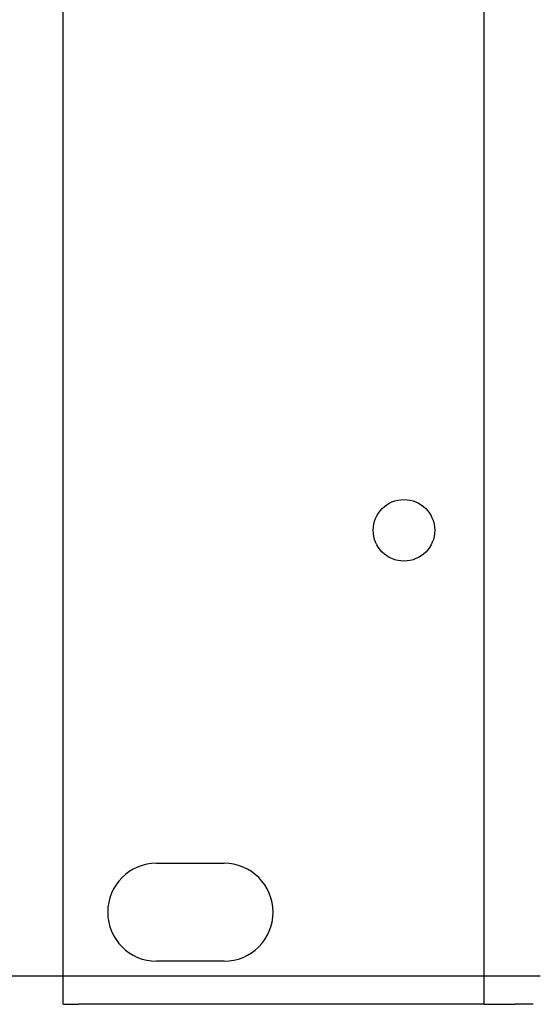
# Model space of a CAD drawing. Header units: millimetres. Extents: x 64 to 1798, y 64 to 1375.
# Tile 8 of 60: x 199 to 233, y 1153 to 1217. Entities that reach past the tile are written whole.
import ezdxf

# ---------------------------------------------------------------- set-up
doc = ezdxf.new("R2010")
doc.units = ezdxf.units.MM
doc.header["$LTSCALE"] = 6.666667
doc.layers.add('Dimension (ANSI)', color=7, linetype='Continuous', lineweight=25)
doc.layers.add('Visible (ANSI)', color=7, linetype='Continuous', lineweight=25)
doc.styles.add('Note Text (ANSI)', font='tahoma.ttf')
doc.dimstyles.new('Default - mm (ANSI)', dxfattribs={"dimscale": 6.666667, "dimtxt": 1.75, "dimasz": 1.5, "dimexe": 2, "dimexo": 1, "dimgap": 0.8, "dimtad": 0, "dimtih": 1, "dimtoh": 1, "dimrnd": 1e-08, "dimzin": 0, "dimdsep": 46, "dimtxsty": 'Note Text (ANSI)', "dimblk": 'Filled-2', "dimcen": 0.09, "dimdle": 10, "dimclrd": 256, "dimclre": 256, "dimclrt": 256, "dimadec": 1, "dimazin": 0, "dimtfac": 1.741714, "dimtofl": 0, "dimtmove": 0, "dimatfit": 3, "dimldrblk": 'Filled-1', "dimfxl": 1, "dimtolj": 1, "dimtzin": 0, "dimlwd": -1, "dimlwe": -1, "dimarcsym": 0})

# ---------------------------------------------------------------- blocks, each defined once
blk = doc.blocks.new('Filled-2')
at = {"color": 0}
for p, q in [((0, 0), (-1, 0.1667)), ((-1, 0.1667), (-1, -0.1667)), ((-1, 0), (0, 0)), ((-1, -0.1667), (0, 0))]:
    blk.add_line(p, q, dxfattribs=at)
at = {"color": 0, "flags": 128}
blk.add_lwpolyline([(-1, -0.1667), (0, 0), (-1, 0.1667), (-1, -0.1667)], dxfattribs=at)
at = {"color": 0}
blk.add_solid([(-1, -0.1667), (0, 0), (-1, 0.1667), (-1, -0.1667)], dxfattribs=at)
blk = doc.blocks.new('*D13')
at = {"layer": 'Defpoints', "color": 0, "transparency": 16777216}
for p in [(239.669, 1283.793), (122.208, 1154.825), (239.669, 1154.825)]:
    blk.add_point(p, dxfattribs=at)
at = {"layer": 'Dimension (ANSI)', "transparency": 16777216}
for p, q in [((233.002, 1283.793), (108.875, 1283.793)), ((122.208, 1273.793), (122.208, 1271.008)), ((122.208, 1164.825), (122.208, 1222.212)), ((233.002, 1154.825), (108.875, 1154.825))]:
    blk.add_line(p, q, dxfattribs=at)
at = {"layer": 'Dimension (ANSI)', "transparency": 16777216, "xscale": 10, "yscale": 10, "zscale": 10}
for p, rotation in [((122.208, 1283.793), 90), ((122.208, 1154.825), 270)]:
    blk.add_blockref('Filled-2', p, dxfattribs=dict(at, rotation=rotation))
at = {"layer": 'Dimension (ANSI)', "transparency": 16777216, "char_height": 11.66667, "attachment_point": 5, "style": 'Note Text (ANSI)'}
for s, insert in [('\\A1; 128.97 mm', (122.208, 1258.043)), ('\\A1;[5.077 in]', (122.208, 1233.645))]:
    blk.add_mtext(s, dxfattribs=dict(at, insert=insert))
blk = doc.blocks.new('Filled-1')
at = {"color": 0}
for p, q in [((0, 0), (-1, 0.3333)), ((-1, 0.3333), (-1, -0.3333)), ((-1, 0), (0, 0)), ((-1, -0.3333), (0, 0))]:
    blk.add_line(p, q, dxfattribs=at)
at = {"color": 0, "flags": 128}
blk.add_lwpolyline([(-1, -0.3333), (0, 0), (-1, 0.3333), (-1, -0.3333)], dxfattribs=at)
at = {"color": 0}
blk.add_solid([(-1, -0.3333), (0, 0), (-1, 0.3333), (-1, -0.3333)], dxfattribs=at)

msp = doc.modelspace()

# ---------------------------------------------------------------- linework, layer by layer
at = {"layer": 'Visible (ANSI)'}
for p, q in [((202.0845, 1152.9989), (202.0845, 1285.5869)), ((229.3895, 1152.9989), (229.3895, 1285.5869)), ((208.1545, 1162.1429), (212.5245, 1162.1429)), ((212.5245, 1155.7929), (208.1545, 1155.7929)), ((202.0845, 1152.9989), (203.0845, 1152.9989)), ((228.3895, 1152.9989), (203.0845, 1152.9989)), ((229.3895, 1152.9989), (228.3895, 1152.9989)), ((229.3895, 1152.9989), (231.3895, 1152.9989)), ((232.5645, 1152.9989), (231.3895, 1152.9989)), ((232.5645, 1152.9989), (232.5645, 1153.0085))]:
    msp.add_line(p, q, dxfattribs=at)
msp.add_circle((224.1825, 1183.7329), 1.9939, dxfattribs=at)
for centre, start, end in [((208.1545, 1158.9679), 90, 270), ((212.5245, 1158.9679), 270, 90)]:
    msp.add_arc(centre, 3.175, start, end, dxfattribs=at)

# ---------------------------------------------------------------- dimensions: what is measured, and where the dimension line sits
at = {"layer": 'Dimension (ANSI)'}
dim = msp.add_linear_dim(base=(122.2083, 1154.825), p1=(239.6688, 1283.7931), p2=(239.6688, 1154.825), angle=270, text=' <> mm\\X[5.077 in]', dimstyle='Default - mm (ANSI)', override={"dimgap": 0.8, "dimdec": 2, "dimpost": '', "dimtol": 0, "dimlim": 0, "dimtp": 0, "dimtm": 0, "dimtdec": 2, "dimatfit": 1}, dxfattribs=at)
dim.commit()
dim.dimension.update_dxf_attribs({"geometry": '*D13', "text_midpoint": (122.2083, 1246.6097), "dimtype": 160})

doc.saveas('drawing.dxf')
